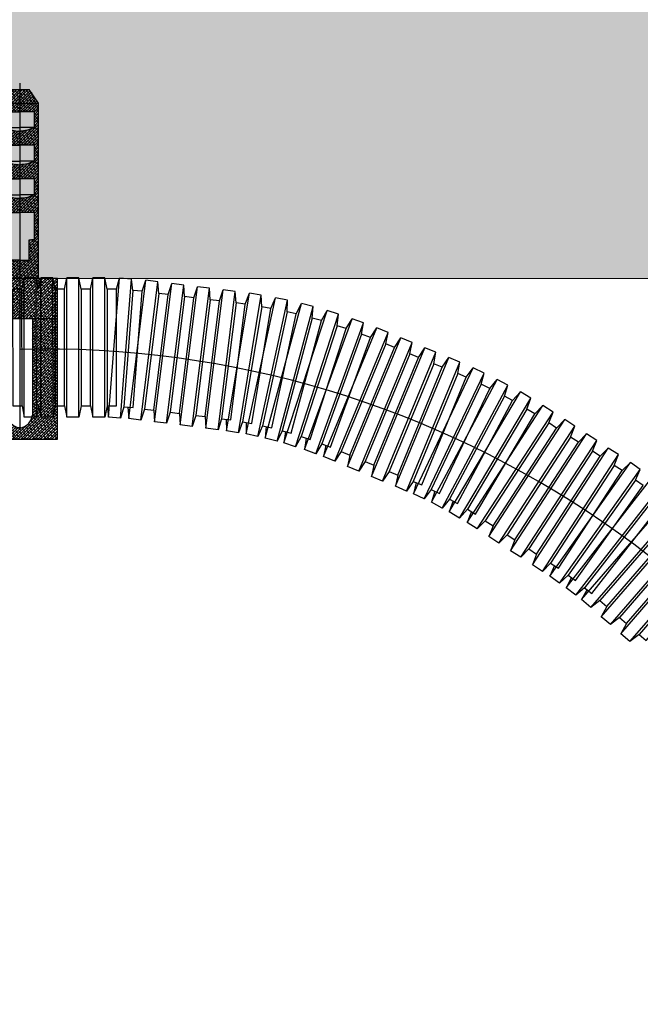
# Model space of a CAD drawing. Header units: millimetres. Extents: x -228268 to 1513407, y -439898 to -137408.
# Tile 16 of 125: x -116763 to -116050, y -242364 to -241233. Entities that reach past the tile are written whole.
import ezdxf

# ---------------------------------------------------------------- set-up
doc = ezdxf.new("R2010")
doc.units = ezdxf.units.MM
doc.layers.add('Эле-во', color=1, linetype='Continuous', lineweight=30)
doc.linetypes.add('Кабель в трубе', pattern='A,8,[133,ltypeshp.shx,S=1,R=0,X=10,Y=1.3],-3,[130,ltypeshp.shx,S=1.5,R=-45,X=-1.5,Y=0],8', length=19)

# ---------------------------------------------------------------- blocks, each defined once
blk = doc.blocks.new('A$Cbf3d3d01')
at = {"ltscale": 10000}
h = blk.add_hatch(dxfattribs=at)
h.set_pattern_fill('ANSI38', color=256, scale=10)
h.set_pattern_definition([(45, (-580.652, -8183.02), (-22.45064, 22.45064), []), (135, (-580.652, -8183.02), (-67.35192, 22.45064), [79.375, -47.625])])
h.paths.add_polyline_path([(600, -3739), (200, -3739), (200, -5268, -0.37497), (0, -5468, -0.37497), (-200, -5268), (-200, -3739), (-600, -3739), (-600, -5651), (600, -5651)])
h.paths.add_polyline_path([(600, -3101), (0, -3101), (0, -3739), (600, -3739)])
h.paths.add_polyline_path([(0, -3101), (-600, -3101), (-600, -3739), (-200, -3739), (0, -3739)])
h.paths.add_polyline_path([(300, -316), (0, -316), (0, -451), (234, -451), (234, -701, -0.115701), (0, -759), (0, -985), (234, -985), (234, -1235, -0.115701), (0, -1292), (0, -1519), (234, -1519), (234, -1769, -0.115701), (0, -1826), (0, -2052), (234, -2052), (234, -2472), (150, -2487), (150, -2807), (0, -2807), (0, -3101), (300, -3101)])
h.paths.add_polyline_path([(0, -2807), (-150, -2807), (-150, -2487), (-234, -2472), (-234, -2052), (0, -2052), (0, -1826, -0.115701), (-234, -1769), (-234, -1519), (0, -1519), (0, -1292, -0.115701), (-234, -1235), (-234, -985), (0, -985), (0, -759, -0.115701), (-234, -701), (-234, -451), (0, -451), (0, -316), (-300, -316), (-300, -3101), (0, -3101)])
h.paths.add_polyline_path([(0, -101), (-150, -101), (-300, -316), (0, -316)])
h.paths.add_polyline_path([(150, -101), (0, -101), (0, -316), (300, -316)])
for points in [[(0, 0), (0, -5468)], [(-300, -3101), (-300, -316), (-150, -101)], [(-150, -101), (150, -101)], [(300, -3101), (300, -316), (150, -101)], [(-300, -316), (300, -316)], [(-234, -701), (-234, -451), (0, -451)], [(234, -701), (234, -451), (0, -451)], [(-234, -701), (0, -701)], [(234, -701), (0, -701)], [(-234, -1235), (-234, -985), (0, -985)], [(234, -1235), (234, -985), (0, -985)], [(-234, -1235), (0, -1235)], [(234, -1235), (0, -1235)], [(-234, -1769), (-234, -1519), (0, -1519)], [(234, -1769), (234, -1519), (0, -1519)], [(-234, -1769), (0, -1769)], [(234, -1769), (0, -1769)], [(0, -2807), (-150, -2807), (-150, -2487), (-234, -2472), (-234, -2052), (0, -2052)], [(0, -2807), (150, -2807), (150, -2487), (234, -2472), (234, -2052), (0, -2052)], [(600, -3739), (-600, -3739)], [(-200, -3739), (-200, -5268)], [(200, -3739), (200, -5268)]]:
    blk.add_lwpolyline(points, dxfattribs=at)
for points in [[(-234, -701, 0.115701), (0, -759)], [(234, -701, -0.115701), (0, -759)], [(-234, -1235, 0.115701), (0, -1292)], [(234, -1235, -0.115701), (0, -1292)], [(-234, -1769, 0.115701), (0, -1826)], [(234, -1769, -0.115701), (0, -1826)], [(0, -5468, -0.37497), (-200, -5268)], [(0, -5468, 0.37497), (200, -5268)]]:
    blk.add_lwpolyline(points, format="xyb", dxfattribs=at)
blk.add_lwpolyline([(600, -5651), (600, -3101), (-600, -3101), (-600, -5651)], close=True, dxfattribs=at)
blk = doc.blocks.new('A$C83e4ce7a')
at = {"lineweight": 20}
h = blk.add_hatch(dxfattribs=at)
h.set_pattern_fill('GRAVEL', color=256, scale=22.759884, style=0)
h.set_pattern_definition([(228.0128, (-66094.575, -55861.882), (-4624.81243, -5202.915956), [77.7753, -7699.7827]), (184.9697, (-66146.604, -55919.693), (6937.223973, 578.096983), [133.465, -13213.0233]), (132.5104, (-66279.567, -55931.255), (5781.00642, -6359.1179), [94.108, -9316.6904]), (267.2737, (-66505.026, -56075.78), (578.098552, 11562.017531), [121.539, -12032.3315]), (292.8337, (-66510.807, -56197.18), (-2890.513519, 6937.216695), [119.1785, -11798.6785]), (357.2737, (-66464.56, -56307.02), (-11562.017531, 578.098552), [121.539, -12032.3315]), (37.6942, (-66343.158, -56312.801), (-7515.3185617, -5781.0054724), [160.729, -15912.1407]), (72.2553, (-66215.976, -56214.524), (4046.715533, 12718.2270655), [151.7447, -15022.73]), (121.4296, (-66169.728, -56070), (-4624.809692, 7515.304974), [121.9504, -12073.0945]), (175.2364, (-66233.32, -55965.94), (6359.106693, -578.095637), [139.2252, -6822.025]), (222.3974, (-66372.063, -55954.379), (-6937.21296, -6359.1034155), [180.0484, -17824.813]), (138.8141, (-65932.706, -56081.56), (-4046.70486, 3468.60104), [61.4528, -6083.8536]), (171.4692, (-65978.954, -56041.094), (7515.302342, -1156.2050385), [116.9134, -11574.448]), (225, (-66094.57, -56023.75), (-1e-13, -578.1007), [81.7556, -735.802]), (203.1986, (-66135.04, -55954.38), (2890.51506, 1156.207195), [44.027, -4358.6544]), (291.8014, (-66175.51, -55971.72), (-578.10147, 1734.3043), [62.2633, -3050.917]), (30.9638, (-66152.38, -56029.53), (1734.30136, 1156.20303), [101.1267, -3269.7533]), (161.5651, (-66065.67, -55977.5), (1156.20265, -578.1002), [73.1245, -1754.992]), (16.3895, (-66510.807, -55971.72), (5781.013815, 1734.29958), [102.4395, -10141.5313]), (70.3462, (-66412.53, -55942.817), (-2312.397807, -6359.102696), [85.941, -8508.1455]), (293.1986, (-66065.67, -55861.88), (-1156.207195, 2890.51506), [88.0534, -4314.6368]), (343.6105, (-66030.983, -55942.817), (-5781.013815, 1734.29958), [102.4395, -10141.5313]), (339.444, (-66510.81, -56330.144), (-2890.5089, 1156.20072), [98.786, -4840.504]), (294.7751, (-66418.31, -56364.83), (-2890.498577, 6359.108736), [82.7713, -8194.3777]), (66.8014, (-66059.89, -56439.98), (1156.207195, 2890.51506), [88.0534, -4314.6368]), (17.354, (-66025.202, -56359.05), (-7515.314219, -2312.400763), [96.9077, -9593.8375]), (69.444, (-66343.16, -56439.983), (-1156.20072, -2890.5089), [49.393, -4889.9156]), (101.3099, (-66094.57, -56439.98), (-578.09821, 2312.39684), [29.4775, -2918.2724]), (165.9638, (-66100.36, -56411.08), (1734.3044, -578.10006), [119.1785, -2264.3923]), (186.009, (-66215.976, -56382.173), (5781.002101, 578.099713), [110.4462, -10934.167]), (303.6901, (-66152.38, -56081.56), (-578.10126, 1156.201), [83.375, -2000.999]), (353.1572, (-66106.137, -56150.933), (9827.722128, -1156.2073034), [145.5624, -14410.6484]), (60.9454, (-65961.61, -56168.276), (-2312.39887, -4046.69779), [59.519, -5892.3975]), (90, (-65932.7, -56116.25), (-578.101, 578.101), [34.686, -543.415]), (120.2564, (-66227.538, -56364.83), (2312.39935, -4046.705397), [80.312, -7950.9152]), (48.0128, (-66268.005, -56295.46), (4624.81243, 5202.915956), [155.551, -7622.012]), (0, (-66163.95, -56179.84), (578.101, 578.101), [150.3063, -427.7948]), (325.3048, (-66013.64, -56179.838), (-5781.00061, 4046.707823), [91.406, -9049.1707]), (254.0546, (-65938.49, -56231.87), (-578.10254, -2312.40976), [84.1727, -4124.478]), (207.646, (-65961.611, -56312.801), (-10983.916331, -5781.014262), [137.0475, -13567.736]), (175.4261, (-66083.013, -56376.392), (-7515.3155445, 578.0982657), [144.987, -14353.703]), (175.4261, (-66083.013, -56376.392), (-7515.3155445, 578.0982657), [144.987, -14353.703])])
h.paths.add_polyline_path([(-4587.7, 3099.6), (-4587.7, 3018), (-4587.7, 2939.8), (-4587.7, 2856), (-4587.7, 2774.4), (-4587.7, 2399.9), (3688.2, 2399.9), (3688.2, 2774.4), (3688.2, 2856), (3688.2, 3018), (3688.2, 3099.6), (3688.2, 3424.1), (-4587.7, 3424.1)])
blk.add_line((-4587.7, 2399.9), (3688.2, 2399.9), dxfattribs=at)
for p, q in [((-1577.6, 2387.6), (-1575, 2400.7)), ((-1561.1, 2400.7), (-1575, 2400.7)), ((-1574.9, 2240.5), (-1575, 2400.7)), ((-1558.5, 2387.6), (-1561.1, 2400.7)), ((-1561, 2240.6), (-1561.1, 2400.7)), ((-1558.5, 2387.6), (-1555.9, 2400.7)), ((-1542, 2400.7), (-1555.9, 2400.7)), ((-1555.8, 2240.6), (-1555.9, 2400.7)), ((-1539.4, 2387.6), (-1542, 2400.7)), ((-1541.9, 2240.6), (-1542, 2400.7)), ((-1528.6, 2387.6), (-1526.1, 2400.7)), ((-1512.1, 2400.7), (-1526.1, 2400.7)), ((-1526, 2240.6), (-1526.1, 2400.7)), ((-1509.5, 2387.6), (-1512.1, 2400.7)), ((-1512.1, 2240.6), (-1512.1, 2400.7)), ((-1498.8, 2387.6), (-1496.2, 2400.7)), ((-1482.3, 2400.7), (-1496.2, 2400.7)), ((-1496.2, 2240.6), (-1496.2, 2400.7)), ((-1479.7, 2387.6), (-1482.3, 2400.7)), ((-1482.3, 2240.6), (-1482.3, 2400.7)), ((-1478.1, 2240.8), (-1465.4, 2400.5)), ((-1469, 2387.6), (-1465.4, 2400.5)), ((-1451.5, 2399.4), (-1465.4, 2400.5)), ((-1464.2, 2239.7), (-1451.5, 2399.4)), ((-1450, 2386.1), (-1451.5, 2399.4)), ((-1454.8, 2239), (-1435.1, 2397.9)), ((-1441, 2237.3), (-1421.3, 2396.2)), ((-1439.3, 2385.3), (-1435.1, 2397.9)), ((-1421.3, 2396.2), (-1435.1, 2397.9)), ((-1425.2, 2235.3), (-1405.5, 2394.2)), ((-1420.3, 2382.9), (-1421.3, 2396.2)), ((-1411.4, 2233.6), (-1391.7, 2392.5)), ((-1409.7, 2381.6), (-1405.5, 2394.2)), ((-1391.7, 2392.5), (-1405.5, 2394.2)), ((-1395.6, 2231.7), (-1375.9, 2390.6)), ((-1390.7, 2379.2), (-1391.7, 2392.5)), ((-1381.8, 2229.9), (-1362.1, 2388.8)), ((-1380.1, 2377.9), (-1375.9, 2390.6)), ((-1362.1, 2388.8), (-1375.9, 2390.6)), ((-1361.1, 2375.5), (-1362.1, 2388.8)), ((-1366.1, 2228), (-1346.3, 2386.9)), ((-1352.2, 2226.3), (-1332.5, 2385.2)), ((-1350.5, 2374.2), (-1346.3, 2386.9)), ((-1332.5, 2385.2), (-1346.3, 2386.9)), ((-1342.4, 2225.1), (-1316.2, 2383)), ((-1331.5, 2371.9), (-1332.5, 2385.2)), ((-1328.7, 2222.8), (-1302.5, 2380.7)), ((-1320.9, 2370.5), (-1316.2, 2383)), ((-1320, 2221.4), (-1286.2, 2377.9)), ((-1302.5, 2380.7), (-1316.2, 2383)), ((-1302, 2367.4), (-1302.5, 2380.7)), ((-1291.5, 2365.7), (-1286.2, 2377.9)), ((-1272.6, 2375), (-1286.2, 2377.9)), ((-1306.4, 2218.4), (-1272.6, 2375)), ((-1297.9, 2216.7), (-1256.4, 2371.3)), ((-1284.4, 2213.1), (-1243, 2367.7)), ((-1272.8, 2361.6), (-1272.6, 2375)), ((-1262.3, 2359.4), (-1256.4, 2371.3)), ((-1243, 2367.7), (-1256.4, 2371.3)), ((-1243.9, 2354.4), (-1243, 2367.7)), ((-1276.5, 2211), (-1227, 2363.3)), ((-1263.2, 2206.7), (-1213.8, 2359)), ((-1253, 2203.4), (-1198.2, 2353.8)), ((-1233.5, 2351.6), (-1227, 2363.3)), ((-1213.8, 2359), (-1227, 2363.3)), ((-1215.3, 2345.7), (-1213.8, 2359)), ((-1205.1, 2342.4), (-1198.2, 2353.8)), ((-1185.2, 2349.1), (-1198.2, 2353.8)), ((-1239.9, 2198.6), (-1185.2, 2349.1)), ((-1231, 2195.4), (-1169.7, 2343.3)), ((-1187.2, 2335.9), (-1185.2, 2349.1)), ((-1177.1, 2332.2), (-1169.7, 2343.3)), ((-1156.9, 2338), (-1169.7, 2343.3)), ((-1218.2, 2190.1), (-1156.9, 2338)), ((-1203.5, 2184), (-1142.2, 2331.9)), ((-1159.5, 2324.9), (-1156.9, 2338)), ((-1149.6, 2320.8), (-1142.2, 2331.9)), ((-1129.3, 2326.6), (-1142.2, 2331.9)), ((-1190.6, 2178.7), (-1129.3, 2326.6)), ((-1175.9, 2172.6), (-1114.6, 2320.5)), ((-1131.9, 2313.5), (-1129.3, 2326.6)), ((-1122, 2309.4), (-1114.6, 2320.5)), ((-1101.8, 2315.2), (-1114.6, 2320.5)), ((-1163.1, 2167.2), (-1101.8, 2315.2)), ((-1148.4, 2161.2), (-1087.1, 2309.1)), ((-1104.4, 2302.1), (-1101.8, 2315.2)), ((-1094.5, 2298), (-1087.1, 2309.1)), ((-1074.2, 2303.8), (-1087.1, 2309.1)), ((-1135.5, 2155.8), (-1074.2, 2303.8)), ((-1127.8, 2152.7), (-1059, 2297.3)), ((-1076.8, 2290.7), (-1074.2, 2303.8)), ((-1066.9, 2286.6), (-1059, 2297.3)), ((-1046.4, 2291.3), (-1059, 2297.3)), ((-1115.3, 2146.7), (-1046.4, 2291.3)), ((-1049.7, 2278.4), (-1046.4, 2291.3)), ((-1107.1, 2142.9), (-1031.5, 2284.1)), ((-1094.8, 2136.3), (-1019.3, 2277.5)), ((-1040, 2273.7), (-1031.5, 2284.1)), ((-1019.3, 2277.5), (-1031.5, 2284.1)), ((-1023.2, 2264.7), (-1019.3, 2277.5)), ((-1086.6, 2132), (-1004.8, 2269.6)), ((-1013.7, 2259.7), (-1004.8, 2269.6)), ((-992.8, 2262.5), (-1004.8, 2269.6)), ((-1577.5, 2253.6), (-1574.9, 2240.5)), ((-1558.4, 2253.6), (-1561, 2240.6)), ((-1558.4, 2253.6), (-1555.8, 2240.6)), ((-1539.3, 2253.6), (-1541.9, 2240.6)), ((-1528.6, 2253.6), (-1526, 2240.6)), ((-1509.5, 2253.7), (-1512.1, 2240.6)), ((-1498.8, 2253.7), (-1496.2, 2240.6)), ((-1479.7, 2253.7), (-1482.3, 2240.6)), ((-1479.6, 2254.1), (-1478.1, 2240.8)), ((-1460.6, 2252.6), (-1464.2, 2239.7)), ((-1455.8, 2252.3), (-1454.8, 2239)), ((-1074.6, 2124.8), (-992.8, 2262.5)), ((-1066, 2119.8), (-978.8, 2254)), ((-997.3, 2249.9), (-992.8, 2262.5)), ((-988.1, 2244.4), (-978.8, 2254)), ((-967.1, 2246.4), (-978.8, 2254)), ((-1561, 2240.6), (-1574.9, 2240.5)), ((-1541.9, 2240.6), (-1555.8, 2240.6)), ((-1512.1, 2240.6), (-1526, 2240.6)), ((-1482.3, 2240.6), (-1496.2, 2240.6)), ((-1464.2, 2239.7), (-1478.1, 2240.8)), ((-1436.8, 2250), (-1441, 2237.3)), ((-1426.2, 2248.6), (-1425.2, 2235.3)), ((-1407.2, 2246.3), (-1411.4, 2233.6)), ((-1396.6, 2245), (-1395.6, 2231.7)), ((-1377.6, 2242.6), (-1381.8, 2229.9)), ((-1367, 2241.3), (-1366.1, 2228)), ((-1054.4, 2112.2), (-967.1, 2246.4)), ((-972, 2234), (-967.1, 2246.4)), ((-1441, 2237.3), (-1454.8, 2239)), ((-1411.4, 2233.6), (-1425.2, 2235.3)), ((-1381.8, 2229.9), (-1395.6, 2231.7)), ((-1348.1, 2238.9), (-1352.2, 2226.3)), ((-1342.8, 2238.4), (-1342.4, 2225.1)), ((-1324, 2235.3), (-1328.7, 2222.8)), ((-1319.8, 2234.7), (-1320, 2221.4)), ((-1301.1, 2230.7), (-1306.4, 2218.4)), ((-1297, 2230), (-1297.9, 2216.7)), ((-1041, 2103.5), (-953.8, 2237.8)), ((-1029.4, 2095.9), (-942.1, 2230.2)), ((-963.1, 2228.2), (-953.8, 2237.8)), ((-942.1, 2230.2), (-953.8, 2237.8)), ((-947, 2217.8), (-942.1, 2230.2)), ((-1352.2, 2226.3), (-1366.1, 2228)), ((-1328.7, 2222.8), (-1342.4, 2225.1)), ((-1306.4, 2218.4), (-1320, 2221.4)), ((-1278.5, 2225), (-1284.4, 2213.1)), ((-1274.9, 2224.2), (-1276.5, 2211)), ((-1256.7, 2218.3), (-1263.2, 2206.7)), ((-1016, 2087.2), (-928.8, 2221.5)), ((-938.1, 2211.9), (-928.8, 2221.5)), ((-917.1, 2213.9), (-928.8, 2221.5)), ((-1284.4, 2213.1), (-1297.9, 2216.7)), ((-1263.2, 2206.7), (-1276.5, 2211)), ((-1250.9, 2216.5), (-1253, 2203.4)), ((-1233, 2210), (-1239.9, 2198.6)), ((-1228.4, 2208.5), (-1231, 2195.4)), ((-1004.4, 2079.7), (-917.1, 2213.9)), ((-922, 2201.5), (-917.1, 2213.9)), ((-1239.9, 2198.6), (-1253, 2203.4)), ((-1218.2, 2190.1), (-1231, 2195.4)), ((-1210.8, 2201.2), (-1218.2, 2190.1)), ((-1200.8, 2197.1), (-1203.5, 2184)), ((-991, 2071), (-903.8, 2205.2)), ((-979.4, 2063.4), (-892.1, 2197.6)), ((-913.1, 2195.7), (-903.8, 2205.2)), ((-892.1, 2197.6), (-903.8, 2205.2)), ((-897, 2185.3), (-892.1, 2197.6)), ((-1190.6, 2178.7), (-1203.5, 2184)), ((-1183.2, 2189.8), (-1190.6, 2178.7)), ((-1173.3, 2185.6), (-1175.9, 2172.6)), ((-971.1, 2058), (-878.4, 2188.6)), ((-888, 2179.4), (-878.4, 2188.6)), ((-867, 2180.5), (-878.4, 2188.6)), ((-1163.1, 2167.2), (-1175.9, 2172.6)), ((-1155.7, 2178.3), (-1163.1, 2167.2)), ((-1145.7, 2174.2), (-1148.4, 2161.2)), ((-959.7, 2050), (-867, 2180.5)), ((-872.5, 2168.4), (-867, 2180.5)), ((-1135.5, 2155.8), (-1148.4, 2161.2)), ((-1128.1, 2166.9), (-1135.5, 2155.8)), ((-1124.6, 2165.6), (-1127.8, 2152.7)), ((-952, 2044.5), (-853.7, 2170.9)), ((-941, 2036), (-842.7, 2162.3)), ((-1115.3, 2146.7), (-1127.8, 2152.7)), ((-1107.3, 2157.4), (-1115.3, 2146.7)), ((-1103.2, 2155.6), (-1107.1, 2142.9)), ((-934.5, 2031), (-829.7, 2152)), ((-1094.8, 2136.3), (-1107.1, 2142.9)), ((-1086.3, 2146.6), (-1094.8, 2136.3)), ((-1082.1, 2144.5), (-1086.6, 2132)), ((-924, 2021.8), (-819.2, 2142.9)), ((-1074.6, 2124.8), (-1086.6, 2132)), ((-1065.7, 2134.8), (-1074.6, 2124.8)), ((-1061.1, 2132.1), (-1066, 2119.8)), ((-911.9, 2011.4), (-807.1, 2132.5)), ((-1054.4, 2112.2), (-1066, 2119.8)), ((-1045.1, 2121.7), (-1054.4, 2112.2)), ((-1036.1, 2115.9), (-1041, 2103.5)), ((-901.4, 2002.3), (-796.6, 2123.4)), ((-1020.1, 2105.5), (-1029.4, 2095.9)), ((-889.4, 1991.9), (-784.6, 2113)), ((-1029.4, 2095.9), (-1041, 2103.5)), ((-1011.1, 2099.6), (-1016, 2087.2)), ((-878.9, 1982.8), (-774.1, 2103.9)), ((-1004.4, 2079.7), (-1016, 2087.2)), ((-995.1, 2089.2), (-1004.4, 2079.7)), ((-986.1, 2083.4), (-991, 2071)), ((-979.4, 2063.4), (-991, 2071)), ((-970.1, 2073), (-979.4, 2063.4)), ((-965.6, 2070.2), (-971.1, 2058)), ((-950, 2059.1), (-959.7, 2050)), ((-959.7, 2050), (-971.1, 2058)), ((-946, 2056.5), (-952, 2044.5)), ((-941, 2036), (-952, 2044.5)), ((-931, 2044.7), (-941, 2036)), ((-927.9, 2042.5), (-934.5, 2031)), ((-924, 2021.8), (-934.5, 2031)), ((-913.4, 2030), (-924, 2021.8)), ((-905.3, 2023), (-911.9, 2011.4)), ((-901.4, 2002.3), (-911.9, 2011.4)), ((-890.9, 2010.5), (-901.4, 2002.3)), ((-882.8, 2003.5), (-889.4, 1991.9)), ((-878.9, 1982.8), (-889.4, 1991.9)), ((-868.3, 1991), (-878.9, 1982.8))]:
    blk.add_line(p, q)
for points in [[(-1588.2, 2253.6), (-1577.5, 2253.6), (-1577.6, 2387.6), (-1588.3, 2387.6)], [(-1539.3, 2253.6), (-1528.6, 2253.6), (-1528.6, 2387.6), (-1539.4, 2387.6)], [(-1509.5, 2253.7), (-1498.8, 2253.7), (-1498.8, 2387.6), (-1509.5, 2387.6)], [(-1479.7, 2253.7), (-1469, 2253.7), (-1469, 2387.6), (-1479.7, 2387.6)], [(-1460.6, 2252.6), (-1449.9, 2251.7), (-1439.3, 2385.3), (-1450, 2386.1)], [(-1436.8, 2250), (-1426.2, 2248.6), (-1409.7, 2381.6), (-1420.3, 2382.9)], [(-1407.2, 2246.3), (-1396.6, 2245), (-1380.1, 2377.9), (-1390.7, 2379.2)], [(-1377.6, 2242.6), (-1367, 2241.3), (-1350.5, 2374.2), (-1361.1, 2375.5)], [(-1348.1, 2238.9), (-1337.4, 2237.6), (-1320.9, 2370.5), (-1331.5, 2371.9)], [(-1324, 2235.3), (-1313.4, 2233.5), (-1291.5, 2365.7), (-1302, 2367.4)], [(-1301.1, 2230.7), (-1290.6, 2228.4), (-1262.3, 2359.4), (-1272.8, 2361.6)], [(-1278.5, 2225), (-1268.2, 2222.2), (-1233.5, 2351.6), (-1243.9, 2354.4)], [(-1256.7, 2218.3), (-1246.5, 2215), (-1205.1, 2342.4), (-1215.3, 2345.7)], [(-1233, 2210), (-1222.9, 2206.3), (-1177.1, 2332.2), (-1187.2, 2335.9)], [(-1210.8, 2201.2), (-1200.8, 2197.1), (-1149.6, 2320.8), (-1159.5, 2324.9)], [(-1183.2, 2189.8), (-1173.3, 2185.6), (-1122, 2309.4), (-1131.9, 2313.5)], [(-1155.7, 2178.3), (-1145.7, 2174.2), (-1094.5, 2298), (-1104.4, 2302.1)], [(-1128.1, 2166.9), (-1118.2, 2162.8), (-1066.9, 2286.6), (-1076.8, 2290.7)], [(-1107.3, 2157.4), (-1097.6, 2152.8), (-1040, 2273.7), (-1049.7, 2278.4)], [(-1086.3, 2146.6), (-1076.9, 2141.6), (-1013.7, 2259.7), (-1023.2, 2264.7)], [(-1065.7, 2134.8), (-1056.5, 2129.3), (-988.1, 2244.4), (-997.3, 2249.9)], [(-1045.1, 2121.7), (-1036.1, 2115.9), (-963.1, 2228.2), (-972, 2234)], [(-1020.1, 2105.5), (-1011.1, 2099.6), (-938.1, 2211.9), (-947, 2217.8)], [(-995.1, 2089.2), (-986.1, 2083.4), (-913.1, 2195.7), (-922, 2201.5)], [(-970.1, 2073), (-961.1, 2067.1), (-888, 2179.4), (-897, 2185.3)], [(-950, 2059.1), (-941.3, 2052.9), (-863.7, 2162.2), (-872.5, 2168.4)], [(-931, 2044.7), (-922.5, 2038.1), (-840.2, 2143.8), (-848.7, 2150.4)], [(-913.4, 2030), (-905.3, 2023), (-817.7, 2124.3), (-825.8, 2131.3)], [(-890.9, 2010.5), (-882.8, 2003.5), (-795.1, 2104.8), (-803.2, 2111.8)], [(-868.3, 1991), (-860.2, 1984), (-772.6, 2085.3), (-780.7, 2092.3)]]:
    blk.add_lwpolyline(points, close=True)
at = {"layer": 'Эле-во', "linetype": 'Кабель в трубе', "ltscale": 12}
blk.add_arc((-1550.9, 1186.4), 1132.5, 19.5869, 91.4774, dxfattribs=at)
at = {"ltscale": 10000, "xscale": 0.07237853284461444, "yscale": 0.07237853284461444, "zscale": 0.07237853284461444}
blk.add_blockref('A$Cbf3d3d01', (-1580.1, 2624.3), dxfattribs=at)

msp = doc.modelspace()

# ---------------------------------------------------------------- block references
at = {"lineweight": -3, "ltscale": 10000}
msp.add_blockref('A$C83e4ce7a', (-115183.2, -243930.1), dxfattribs=at)

doc.saveas('drawing.dxf')
